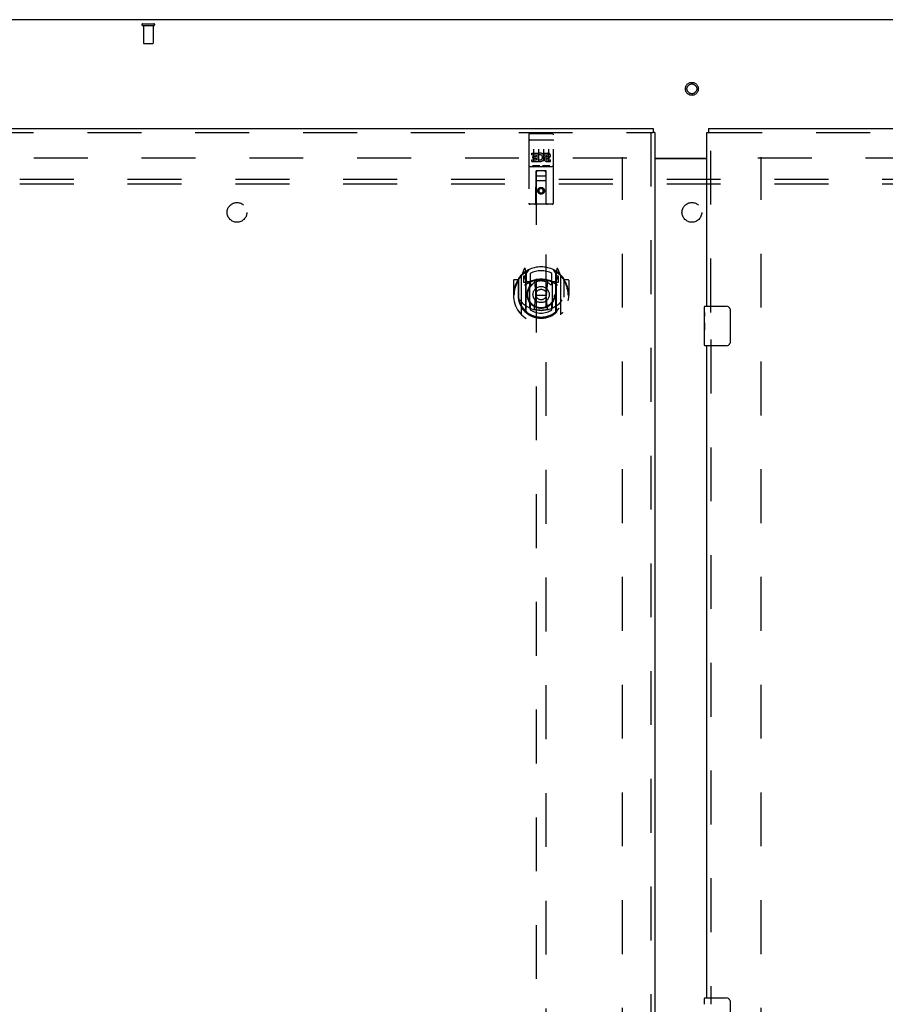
# Model space of a CAD drawing. Header units: inches. Extents: x 0 to 248, y 0 to 160.
# Tile 60 of 73: x 69 to 91, y 91 to 116. Entities that reach past the tile are written whole.
import ezdxf

# ---------------------------------------------------------------- set-up
doc = ezdxf.new("R2010")
doc.units = ezdxf.units.IN
doc.header["$LTSCALE"] = 13.627625
doc.header["$MEASUREMENT"] = 0
doc.linetypes.add('HIDDEN', pattern=[0.2, 0.1, -0.1])
doc.layers.get('0').update_dxf_attribs({"linetype": 'CONTINUOUS'})
for name, color, linetype in [('DEFAULT_2', 8, 'HIDDEN'), ('LEFTHAND_DOOR_ASSEMBLY', 7, 'CONTINUOUS'), ('RIGHTHAND_DOOR_ASSEMBLY', 7, 'CONTINUOUS'), ('SUBPANEL', 7, 'CONTINUOUS')]:
    doc.layers.add(name, color=color, linetype=linetype)

msp = doc.modelspace()

# ---------------------------------------------------------------- linework, layer by layer
at = {"color": 3, "linetype": 'Continuous'}
for p, q in [((124.779, 115.839), (47.133, 115.839)), ((85.019, 112.339), (86.331, 112.339)), ((85.019, 112.324), (86.331, 112.324))]:
    msp.add_line(p, q, dxfattribs=at)
at = {"layer": 'DEFAULT_2', "color": 8, "linetype": 'HIDDEN'}
for p, q in [((72.071, 115.735), (72.355, 115.735)), ((72.071, 115.692), (72.355, 115.692)), ((72.089, 115.692), (72.089, 115.245)), ((72.337, 115.692), (72.337, 115.245)), ((72.099, 115.235), (72.327, 115.235)), ((84.206, 51.318), (84.206, 112.36)), ((87.706, 51.318), (87.706, 112.36)), ((84.31, 112.339), (50.22, 112.339)), ((121.692, 112.339), (87.602, 112.339))]:
    msp.add_line(p, q, dxfattribs=at)
for radius in [0.164, 0.124]:
    msp.add_circle((85.956, 114.089), radius, dxfattribs=at)
for centre, radius, start, end in [((72.071, 115.713), 0.0215, 90, 270), ((72.355, 115.713), 0.0215, 270, 90), ((72.099, 115.245), 0.01, 180, 270), ((72.327, 115.245), 0.01, 270, 360)]:
    msp.add_arc(centre, radius, start, end, dxfattribs=at)
at = {"layer": 'LEFTHAND_DOOR_ASSEMBLY', "color": 3, "linetype": 'Continuous'}
for p, q in [((48.873, 113.089), (84.977, 113.089)), ((85.019, 112.985), (85.019, 50.693))]:
    msp.add_line(p, q, dxfattribs=at)
at = {"layer": 'LEFTHAND_DOOR_ASSEMBLY', "color": 8, "linetype": 'HIDDEN'}
for p, q in [((48.873, 112.985), (84.977, 112.985)), ((81.831, 112.926), (81.831, 111.201)), ((81.861, 112.956), (82.426, 112.956)), ((82.456, 111.201), (82.456, 112.926)), ((84.915, 112.985), (84.915, 50.693)), ((81.848, 112.797), (81.847, 112.797)), ((81.849, 112.798), (81.848, 112.797)), ((81.849, 112.798), (81.849, 112.798)), ((81.85, 112.798), (81.849, 112.798)), ((81.851, 112.798), (81.85, 112.798)), ((81.852, 112.798), (81.851, 112.798)), ((81.853, 112.798), (81.852, 112.798)), ((81.853, 112.798), (81.853, 112.798)), ((81.854, 112.798), (81.853, 112.798)), ((81.855, 112.798), (81.854, 112.798)), ((81.856, 112.798), (81.855, 112.798)), ((81.857, 112.798), (81.856, 112.798)), ((81.858, 112.798), (81.857, 112.798)), ((81.858, 112.798), (81.858, 112.798)), ((81.859, 112.798), (81.858, 112.798)), ((81.86, 112.798), (81.859, 112.798)), ((81.861, 112.798), (81.86, 112.798)), ((81.861, 112.798), (82.426, 112.798)), ((82.426, 112.798), (82.427, 112.798)), ((82.427, 112.798), (82.428, 112.798)), ((82.428, 112.798), (82.429, 112.798)), ((82.429, 112.798), (82.43, 112.798)), ((82.43, 112.798), (82.43, 112.798)), ((82.43, 112.798), (82.431, 112.798)), ((82.431, 112.798), (82.432, 112.798)), ((82.432, 112.798), (82.433, 112.798)), ((82.433, 112.798), (82.434, 112.798)), ((82.434, 112.798), (82.435, 112.798)), ((82.435, 112.798), (82.435, 112.798)), ((82.435, 112.798), (82.436, 112.798)), ((82.436, 112.798), (82.437, 112.798)), ((82.437, 112.798), (82.438, 112.798)), ((82.438, 112.798), (82.439, 112.798)), ((82.439, 112.798), (82.439, 112.798)), ((81.912, 112.421), (81.912, 112.463)), ((81.912, 112.463), (82.068, 112.463)), ((81.912, 112.421), (82.025, 112.421)), ((81.933, 112.336), (81.933, 112.379)), ((81.933, 112.379), (82.025, 112.379)), ((81.956, 112.565), (81.956, 112.259)), ((82.025, 112.379), (82.025, 112.421)), ((82.068, 112.286), (82.068, 112.463)), ((82.092, 112.415), (82.076, 112.455)), ((82.081, 112.565), (82.081, 112.259)), ((82.206, 112.565), (82.206, 112.259)), ((82.224, 112.421), (82.224, 112.463)), ((82.224, 112.463), (82.317, 112.463)), ((82.224, 112.421), (82.317, 112.421)), ((82.288, 112.377), (82.317, 112.377)), ((82.331, 112.565), (82.331, 112.259)), ((81.861, 112.128), (82.426, 112.128)), ((81.912, 112.25), (81.912, 112.293)), ((81.912, 112.293), (82.025, 112.293)), ((81.912, 112.25), (82.068, 112.25)), ((81.933, 112.336), (82.025, 112.336)), ((82.105, 112.144), (81.933, 112.144)), ((82.025, 112.293), (82.025, 112.336)), ((82.068, 112.286), (82.081, 112.304)), ((82.068, 112.25), (82.068, 112.263)), ((82.072, 112.261), (82.068, 112.263)), ((82.355, 112.144), (82.183, 112.144)), ((82.284, 112.336), (82.331, 112.336)), ((82.288, 112.293), (82.381, 112.293)), ((82.288, 112.25), (82.381, 112.25)), ((82.381, 112.25), (82.381, 112.293)), ((82.014, 111.201), (82.017, 112.011)), ((82.019, 112.011), (82.017, 112.011)), ((82.019, 112.011), (82.019, 84.009)), ((82.269, 112.011), (82.019, 112.011)), ((82.059, 111.886), (82.229, 111.886)), ((82.269, 84.009), (82.269, 112.011)), ((82.27, 112.011), (82.269, 112.011)), ((82.274, 111.201), (82.27, 112.011)), ((82.271, 111.761), (82.016, 111.761)), ((82.144, 111.583), (82.081, 111.547)), ((82.081, 111.547), (82.081, 111.475)), ((82.081, 111.547), (82.091, 111.541)), ((82.081, 111.475), (82.091, 111.481)), ((82.081, 111.475), (82.144, 111.439)), ((82.144, 111.572), (82.091, 111.541)), ((82.091, 111.541), (82.091, 111.481)), ((82.091, 111.481), (82.144, 111.45)), ((82.144, 111.583), (82.144, 111.572)), ((82.206, 111.547), (82.144, 111.583)), ((82.196, 111.541), (82.144, 111.572)), ((82.144, 111.45), (82.196, 111.481)), ((82.144, 111.439), (82.206, 111.475)), ((82.144, 111.439), (82.144, 111.45)), ((82.206, 111.547), (82.196, 111.541)), ((82.196, 111.481), (82.196, 111.541)), ((82.206, 111.475), (82.196, 111.481)), ((82.206, 111.475), (82.206, 111.547)), ((82.426, 111.171), (81.861, 111.171)), ((81.718, 109.537), (81.648, 109.362)), ((81.74, 109.457), (81.74, 109.457)), ((81.74, 109.457), (81.74, 109.457)), ((81.74, 109.457), (81.74, 109.457)), ((81.761, 109.454), (81.747, 109.534)), ((81.761, 108.437), (81.761, 109.454)), ((81.769, 109.406), (81.839, 109.515)), ((81.769, 108.462), (81.769, 109.465)), ((81.771, 109.441), (81.771, 109.233)), ((81.869, 109.419), (81.869, 109.166)), ((82.419, 109.166), (82.419, 109.419)), ((82.449, 109.515), (82.519, 109.406)), ((82.516, 109.233), (82.516, 109.441)), ((82.519, 108.462), (82.519, 109.465)), ((82.54, 109.534), (82.526, 109.454)), ((82.526, 109.454), (82.526, 108.437)), ((82.548, 109.457), (82.543, 109.46)), ((82.639, 109.362), (82.569, 109.537)), ((81.444, 109.24), (81.444, 108.867)), ((81.561, 109.255), (81.459, 109.255)), ((81.561, 109.255), (81.561, 108.867)), ((81.569, 109.24), (81.561, 109.255)), ((81.569, 109.278), (81.569, 108.821)), ((81.644, 109.351), (81.644, 108.384)), ((81.701, 109.346), (81.701, 109.196)), ((81.769, 109.346), (81.701, 109.346)), ((81.701, 109.196), (81.761, 109.196)), ((81.71, 109.339), (81.739, 109.293)), ((81.861, 109.195), (81.789, 109.195)), ((81.791, 109.213), (81.857, 109.213)), ((81.861, 108.554), (81.861, 109.185)), ((81.981, 109.211), (82.011, 108.867)), ((82.307, 109.211), (82.276, 108.867)), ((82.499, 109.195), (82.426, 109.195)), ((82.426, 109.185), (82.426, 108.554)), ((82.43, 109.213), (82.496, 109.213)), ((82.586, 109.346), (82.519, 109.346)), ((82.526, 109.196), (82.586, 109.196)), ((82.549, 109.293), (82.578, 109.339)), ((82.586, 109.196), (82.586, 109.346)), ((82.644, 108.384), (82.644, 109.351)), ((82.726, 109.255), (82.718, 109.24)), ((82.719, 109.278), (82.719, 108.821)), ((82.726, 108.867), (82.726, 109.255)), ((82.829, 109.255), (82.726, 109.255)), ((82.844, 109.24), (82.844, 108.867)), ((81.444, 108.867), (81.459, 108.867)), ((81.561, 108.867), (81.576, 108.867)), ((81.981, 108.528), (82.011, 108.867)), ((82.011, 108.867), (82.276, 108.867)), ((82.306, 108.528), (82.276, 108.867)), ((82.726, 108.867), (82.711, 108.867)), ((82.829, 108.867), (82.844, 108.867)), ((81.569, 108.821), (81.569, 108.818)), ((82.719, 108.821), (82.719, 108.818)), ((81.869, 108.605), (81.869, 108.502)), ((82.419, 108.502), (82.419, 108.605))]:
    msp.add_line(p, q, dxfattribs=at)
at = {"layer": 'LEFTHAND_DOOR_ASSEMBLY', "color": 7, "linetype": 'Continuous'}
for p in [(84.977, 113.089), (85.019, 112.985)]:
    msp.add_line(p, (84.977, 112.985), dxfattribs=at)
at = {"layer": 'LEFTHAND_DOOR_ASSEMBLY', "color": 8, "linetype": 'HIDDEN'}
for points in [[(81.847, 112.797), (81.847, 112.797), (81.846, 112.797), (81.846, 112.797), (81.846, 112.797), (81.845, 112.797), (81.845, 112.797), (81.845, 112.797), (81.844, 112.797), (81.844, 112.797), (81.844, 112.797), (81.843, 112.797), (81.843, 112.797), (81.843, 112.797), (81.842, 112.797), (81.842, 112.797), (81.842, 112.796), (81.841, 112.796), (81.841, 112.796), (81.841, 112.796), (81.84, 112.796), (81.84, 112.796), (81.84, 112.796), (81.839, 112.796), (81.839, 112.796), (81.839, 112.796), (81.839, 112.796), (81.838, 112.796), (81.838, 112.796), (81.838, 112.795), (81.838, 112.795), (81.837, 112.795), (81.837, 112.795), (81.837, 112.795), (81.837, 112.795), (81.836, 112.795), (81.836, 112.795), (81.836, 112.795), (81.836, 112.795), (81.835, 112.795), (81.835, 112.795), (81.835, 112.794), (81.835, 112.794), (81.835, 112.794), (81.834, 112.794), (81.834, 112.794), (81.834, 112.794), (81.834, 112.794), (81.834, 112.794), (81.834, 112.794), (81.833, 112.794), (81.833, 112.793), (81.833, 112.793), (81.833, 112.793), (81.833, 112.793), (81.833, 112.793), (81.833, 112.793), (81.832, 112.793), (81.832, 112.793), (81.832, 112.793), (81.832, 112.793), (81.832, 112.792), (81.832, 112.792), (81.832, 112.792), (81.832, 112.792), (81.832, 112.792), (81.832, 112.792), (81.832, 112.792), (81.832, 112.792), (81.831, 112.792), (81.831, 112.792), (81.831, 112.791), (81.831, 112.791), (81.831, 112.791), (81.831, 112.791), (81.831, 112.791), (81.831, 112.791), (81.831, 112.791)], [(82.439, 112.798), (82.44, 112.797), (82.44, 112.797), (82.441, 112.797), (82.441, 112.797), (82.442, 112.797), (82.442, 112.797), (82.442, 112.797), (82.443, 112.797), (82.443, 112.797), (82.443, 112.797), (82.444, 112.797), (82.444, 112.797), (82.444, 112.797), (82.445, 112.797), (82.445, 112.797), (82.445, 112.797), (82.446, 112.797), (82.446, 112.796), (82.446, 112.796), (82.447, 112.796), (82.447, 112.796), (82.447, 112.796), (82.447, 112.796), (82.448, 112.796), (82.448, 112.796), (82.448, 112.796), (82.449, 112.796), (82.449, 112.796), (82.449, 112.796), (82.449, 112.796), (82.45, 112.795), (82.45, 112.795), (82.45, 112.795), (82.45, 112.795), (82.451, 112.795), (82.451, 112.795), (82.451, 112.795), (82.451, 112.795), (82.452, 112.795), (82.452, 112.795), (82.452, 112.795), (82.452, 112.795), (82.453, 112.794), (82.453, 112.794), (82.453, 112.794), (82.453, 112.794), (82.453, 112.794), (82.453, 112.794), (82.454, 112.794), (82.454, 112.794), (82.454, 112.794), (82.454, 112.794), (82.454, 112.793), (82.454, 112.793), (82.455, 112.793), (82.455, 112.793), (82.455, 112.793), (82.455, 112.793), (82.455, 112.793), (82.455, 112.793), (82.455, 112.793), (82.455, 112.793), (82.456, 112.792), (82.456, 112.792), (82.456, 112.792), (82.456, 112.792), (82.456, 112.792), (82.456, 112.792), (82.456, 112.792), (82.456, 112.792), (82.456, 112.792), (82.456, 112.792), (82.456, 112.791), (82.456, 112.791), (82.456, 112.791), (82.456, 112.791), (82.456, 112.791), (82.456, 112.791), (82.456, 112.791)], [(81.933, 112.144), (81.933, 112.144), (81.932, 112.144), (81.932, 112.144), (81.932, 112.144), (81.932, 112.144), (81.932, 112.144), (81.931, 112.144), (81.931, 112.144), (81.931, 112.144), (81.931, 112.144), (81.931, 112.144), (81.931, 112.144), (81.93, 112.144), (81.93, 112.144), (81.93, 112.144), (81.93, 112.144), (81.93, 112.144), (81.93, 112.144), (81.929, 112.145), (81.929, 112.145), (81.929, 112.145), (81.929, 112.145), (81.929, 112.145), (81.929, 112.145), (81.929, 112.145), (81.928, 112.145), (81.928, 112.145), (81.928, 112.145), (81.928, 112.145), (81.928, 112.145), (81.928, 112.145), (81.928, 112.145), (81.928, 112.145), (81.927, 112.145), (81.927, 112.145), (81.927, 112.145), (81.927, 112.145), (81.927, 112.145), (81.927, 112.145), (81.927, 112.145), (81.927, 112.145), (81.927, 112.145), (81.927, 112.145), (81.926, 112.145), (81.926, 112.145), (81.926, 112.145)], [(82.111, 112.145), (82.111, 112.145), (82.111, 112.145), (82.111, 112.145), (82.111, 112.145), (82.111, 112.145), (82.111, 112.145), (82.111, 112.145), (82.111, 112.145), (82.11, 112.145), (82.11, 112.145), (82.11, 112.145), (82.11, 112.145), (82.11, 112.145), (82.11, 112.145), (82.11, 112.145), (82.11, 112.145), (82.11, 112.145), (82.109, 112.145), (82.109, 112.145), (82.109, 112.145), (82.109, 112.145), (82.109, 112.145), (82.109, 112.145), (82.109, 112.145), (82.108, 112.145), (82.108, 112.145), (82.108, 112.145), (82.108, 112.144), (82.108, 112.144), (82.108, 112.144), (82.108, 112.144), (82.107, 112.144), (82.107, 112.144), (82.107, 112.144), (82.107, 112.144), (82.107, 112.144), (82.106, 112.144), (82.106, 112.144), (82.106, 112.144), (82.106, 112.144), (82.106, 112.144), (82.106, 112.144), (82.105, 112.144), (82.105, 112.144), (82.105, 112.144)], [(82.183, 112.144), (82.183, 112.144), (82.182, 112.144), (82.182, 112.144), (82.182, 112.144), (82.182, 112.144), (82.182, 112.144), (82.181, 112.144), (82.181, 112.144), (82.181, 112.144), (82.181, 112.144), (82.181, 112.144), (82.181, 112.144), (82.18, 112.144), (82.18, 112.144), (82.18, 112.144), (82.18, 112.144), (82.18, 112.144), (82.18, 112.144), (82.179, 112.145), (82.179, 112.145), (82.179, 112.145), (82.179, 112.145), (82.179, 112.145), (82.179, 112.145), (82.179, 112.145), (82.178, 112.145), (82.178, 112.145), (82.178, 112.145), (82.178, 112.145), (82.178, 112.145), (82.178, 112.145), (82.178, 112.145), (82.178, 112.145), (82.177, 112.145), (82.177, 112.145), (82.177, 112.145), (82.177, 112.145), (82.177, 112.145), (82.177, 112.145), (82.177, 112.145), (82.177, 112.145), (82.177, 112.145), (82.177, 112.145), (82.176, 112.145), (82.176, 112.145), (82.176, 112.145)], [(82.361, 112.145), (82.361, 112.145), (82.361, 112.145), (82.361, 112.145), (82.361, 112.145), (82.361, 112.145), (82.361, 112.145), (82.361, 112.145), (82.361, 112.145), (82.36, 112.145), (82.36, 112.145), (82.36, 112.145), (82.36, 112.145), (82.36, 112.145), (82.36, 112.145), (82.36, 112.145), (82.36, 112.145), (82.36, 112.145), (82.359, 112.145), (82.359, 112.145), (82.359, 112.145), (82.359, 112.145), (82.359, 112.145), (82.359, 112.145), (82.359, 112.145), (82.358, 112.145), (82.358, 112.145), (82.358, 112.145), (82.358, 112.144), (82.358, 112.144), (82.358, 112.144), (82.358, 112.144), (82.357, 112.144), (82.357, 112.144), (82.357, 112.144), (82.357, 112.144), (82.357, 112.144), (82.356, 112.144), (82.356, 112.144), (82.356, 112.144), (82.356, 112.144), (82.356, 112.144), (82.356, 112.144), (82.355, 112.144), (82.355, 112.144), (82.355, 112.144)], [(81.598, 109.306), (81.599, 109.307), (81.6, 109.308), (81.6, 109.309), (81.601, 109.309), (81.602, 109.31), (81.603, 109.311), (81.603, 109.312), (81.604, 109.313), (81.605, 109.313), (81.606, 109.314), (81.606, 109.315), (81.607, 109.315), (81.608, 109.316), (81.609, 109.317), (81.61, 109.318), (81.61, 109.318), (81.611, 109.319), (81.612, 109.32), (81.613, 109.32), (81.614, 109.321), (81.615, 109.321), (81.615, 109.322), (81.616, 109.323), (81.617, 109.323), (81.618, 109.324), (81.619, 109.324), (81.62, 109.325), (81.621, 109.325), (81.622, 109.326), (81.622, 109.326), (81.623, 109.327), (81.624, 109.327), (81.625, 109.328), (81.626, 109.328)], [(82.661, 109.328), (82.662, 109.328), (82.663, 109.327), (82.664, 109.327), (82.665, 109.326), (82.666, 109.326), (82.667, 109.325), (82.668, 109.325), (82.669, 109.324), (82.67, 109.324), (82.67, 109.323), (82.671, 109.323), (82.672, 109.322), (82.673, 109.321), (82.674, 109.321), (82.675, 109.32), (82.676, 109.32), (82.676, 109.319), (82.677, 109.318), (82.678, 109.318), (82.679, 109.317), (82.68, 109.316), (82.68, 109.315), (82.681, 109.315), (82.682, 109.314), (82.683, 109.313), (82.683, 109.313), (82.684, 109.312), (82.685, 109.311), (82.686, 109.31), (82.686, 109.309), (82.687, 109.309), (82.688, 109.308), (82.688, 109.307), (82.689, 109.306)], [(81.611, 108.754), (81.614, 108.749), (81.617, 108.744), (81.62, 108.739), (81.623, 108.734), (81.626, 108.73), (81.629, 108.725), (81.631, 108.721), (81.634, 108.717), (81.637, 108.714), (81.639, 108.71), (81.642, 108.707), (81.644, 108.703), (81.646, 108.7), (81.649, 108.697), (81.651, 108.694), (81.653, 108.691), (81.655, 108.688), (81.657, 108.686), (81.659, 108.683), (81.662, 108.681), (81.664, 108.678), (81.665, 108.676), (81.667, 108.674), (81.669, 108.672), (81.671, 108.67), (81.673, 108.668), (81.675, 108.666), (81.677, 108.664), (81.678, 108.663), (81.68, 108.661), (81.682, 108.659), (81.683, 108.658), (81.685, 108.656), (81.686, 108.655), (81.688, 108.654), (81.689, 108.652)], [(82.598, 108.652), (82.6, 108.654), (82.601, 108.655), (82.603, 108.656), (82.604, 108.658), (82.606, 108.659), (82.608, 108.661), (82.609, 108.663), (82.611, 108.664), (82.613, 108.666), (82.615, 108.668), (82.616, 108.67), (82.618, 108.672), (82.62, 108.674), (82.622, 108.676), (82.624, 108.678), (82.626, 108.681), (82.628, 108.683), (82.63, 108.686), (82.632, 108.688), (82.634, 108.691), (82.637, 108.694), (82.639, 108.697), (82.641, 108.7), (82.644, 108.703), (82.646, 108.707), (82.648, 108.71), (82.651, 108.714), (82.653, 108.717), (82.656, 108.721), (82.659, 108.725), (82.661, 108.73), (82.664, 108.734), (82.667, 108.739), (82.67, 108.744), (82.673, 108.749), (82.676, 108.754)], [(81.626, 108.407), (81.625, 108.407), (81.624, 108.407), (81.623, 108.408), (81.622, 108.408), (81.622, 108.409), (81.621, 108.409), (81.62, 108.41), (81.619, 108.41), (81.618, 108.411), (81.617, 108.411), (81.616, 108.412), (81.615, 108.413), (81.615, 108.413), (81.614, 108.414), (81.613, 108.414), (81.612, 108.415), (81.611, 108.416), (81.61, 108.416), (81.61, 108.417), (81.609, 108.418), (81.608, 108.418), (81.607, 108.419), (81.606, 108.42), (81.606, 108.421), (81.605, 108.421), (81.604, 108.422), (81.603, 108.423), (81.603, 108.424), (81.602, 108.424), (81.601, 108.425), (81.6, 108.426), (81.6, 108.427), (81.599, 108.428), (81.598, 108.428)], [(82.332, 108.51), (82.326, 108.509), (82.321, 108.508), (82.316, 108.506), (82.31, 108.505), (82.305, 108.504), (82.299, 108.502), (82.294, 108.501), (82.288, 108.5), (82.283, 108.499), (82.277, 108.498), (82.272, 108.497), (82.266, 108.496), (82.261, 108.495), (82.255, 108.494), (82.25, 108.493), (82.244, 108.492), (82.239, 108.491), (82.233, 108.49), (82.228, 108.49), (82.222, 108.489), (82.216, 108.489), (82.211, 108.488), (82.205, 108.487), (82.2, 108.487), (82.194, 108.487), (82.189, 108.486), (82.183, 108.486), (82.177, 108.486), (82.172, 108.485), (82.166, 108.485), (82.161, 108.485), (82.155, 108.485), (82.149, 108.485), (82.144, 108.485), (82.138, 108.485), (82.133, 108.485), (82.127, 108.485), (82.121, 108.485), (82.116, 108.485), (82.11, 108.486), (82.105, 108.486), (82.099, 108.486), (82.093, 108.487), (82.088, 108.487), (82.082, 108.487), (82.077, 108.488), (82.071, 108.489), (82.066, 108.489), (82.06, 108.49), (82.054, 108.49), (82.049, 108.491), (82.043, 108.492), (82.038, 108.493), (82.032, 108.494), (82.027, 108.495), (82.021, 108.496), (82.016, 108.497), (82.01, 108.498), (82.005, 108.499), (81.999, 108.5), (81.994, 108.501), (81.988, 108.502), (81.983, 108.504), (81.977, 108.505), (81.972, 108.506), (81.967, 108.508), (81.961, 108.509), (81.956, 108.51)], [(82.689, 108.428), (82.688, 108.428), (82.688, 108.427), (82.687, 108.426), (82.686, 108.425), (82.686, 108.424), (82.685, 108.424), (82.684, 108.423), (82.683, 108.422), (82.683, 108.421), (82.682, 108.421), (82.681, 108.42), (82.68, 108.419), (82.68, 108.418), (82.679, 108.418), (82.678, 108.417), (82.677, 108.416), (82.676, 108.416), (82.676, 108.415), (82.675, 108.414), (82.674, 108.414), (82.673, 108.413), (82.672, 108.413), (82.671, 108.412), (82.67, 108.411), (82.67, 108.411), (82.669, 108.41), (82.668, 108.41), (82.667, 108.409), (82.666, 108.409), (82.665, 108.408), (82.664, 108.408), (82.663, 108.407), (82.662, 108.407), (82.661, 108.407)]]:
    msp.add_lwpolyline(points, dxfattribs=at)
for centre, radius in [((82.144, 111.511), 0.085), ((82.144, 111.511), 0.0845), ((82.144, 108.885), 0.35), ((82.144, 108.885), 0.335), ((82.144, 108.885), 0.205), ((82.144, 108.885), 0.133)]:
    msp.add_circle(centre, radius, dxfattribs=at)
for centre, radius, start, end in [((81.861, 112.926), 0.03, 90, 180), ((82.426, 112.926), 0.03, 0, 90), ((82.118, 112.357), 0.107, 244.2636, 113.4027), ((82.118, 112.357), 0.0639, 234.8895, 113.4026), ((82.288, 112.314), 0.0635, 90, 270), ((82.317, 112.399), 0.0644, 282.2995, 90.0775), ((82.317, 112.399), 0.0219, 269.9011, 90), ((81.861, 112.098), 0.03, 90, 180), ((82.288, 112.315), 0.0219, 100.307, 270), ((82.426, 112.098), 0.03, 0, 90), ((82.059, 111.971), 0.04, 90, 180), ((82.059, 111.926), 0.04, 180, 270), ((82.229, 111.971), 0.04, 0, 90), ((82.229, 111.926), 0.04, 270, 360), ((81.861, 111.201), 0.03, 180, 270), ((81.984, 111.201), 0.03, 270, 360), ((82.304, 111.201), 0.03, 180, 270), ((82.426, 111.201), 0.03, 270, 360), ((82.144, 108.867), 0.7, 125.5126, 54.4874), ((82.144, 108.885), 0.7, 35.2961, 144.7039), ((81.659, 109.351), 0.015, 135.0748, 180), ((81.732, 109.532), 0.015, 10, 158.1959), ((81.749, 109.421), 0.02, 0, 125.5126), ((81.751, 109.441), 0.02, 0, 125.2543), ((81.789, 109.465), 0.02, 121.4688, 179.9992), ((82.144, 108.885), 0.6, 62.7204, 117.2796), ((82.499, 109.465), 0.02, 0, 58.5295), ((82.536, 109.441), 0.02, 54.7457, 180), ((82.539, 109.421), 0.02, 54.4874, 180), ((82.555, 109.532), 0.015, 21.8041, 170), ((82.629, 109.351), 0.015, 0, 44.9252), ((81.459, 109.24), 0.015, 90, 180), ((82.144, 108.867), 0.685, 146.9885, 180), ((81.589, 109.278), 0.02, 144.7039, 180), ((81.714, 109.341), 0.005, 90, 212.6792), ((82.144, 108.555), 0.7, 53.2319, 126.7681), ((81.581, 109.191), 0.188, 0, 32.6792), ((81.789, 109.215), 0.02, 180, 270), ((81.791, 109.233), 0.02, 180, 270), ((81.857, 109.233), 0.02, 270, 293.464), ((81.876, 109.185), 0.015, 112.9863, 180), ((82.144, 108.573), 0.7, 66.536, 113.464), ((81.899, 109.166), 0.03, 180, 311.1261), ((82.144, 108.885), 0.343, 48.8739, 131.1261), ((81.961, 109.21), 0.02, 5.0796, 105.6131), ((82.327, 109.21), 0.02, 74.3869, 174.9204), ((82.389, 109.166), 0.03, 228.8739, 360), ((82.411, 109.185), 0.015, 0, 67.0137), ((82.43, 109.233), 0.02, 246.536, 270), ((82.496, 109.233), 0.02, 270, 360), ((82.499, 109.215), 0.02, 270, 360), ((82.707, 109.191), 0.188, 147.3208, 180), ((82.574, 109.341), 0.005, 327.3208, 90), ((82.699, 109.278), 0.02, 0, 35.2961), ((82.144, 108.867), 0.685, 0, 33.0115), ((82.829, 109.24), 0.015, 0, 90), ((82.144, 108.87), 0.583, 180.2464, 359.7536), ((81.589, 108.821), 0.02, 180, 187.6622), ((82.144, 108.895), 0.58, 187.6622, 352.3378), ((82.144, 109.185), 0.7, 229.529, 310.471), ((81.899, 108.605), 0.03, 48.8739, 180), ((82.144, 108.885), 0.343, 228.8739, 311.1261), ((82.389, 108.605), 0.03, 0, 131.1261), ((82.699, 108.821), 0.02, 352.3378, 360), ((81.659, 108.384), 0.015, 180, 224.9252), ((81.776, 108.437), 0.015, 180, 229.6413), ((81.789, 108.462), 0.02, 180, 230.6594), ((81.876, 108.554), 0.015, 180, 247.0137), ((82.144, 108.895), 0.48, 235.0461, 304.9539), ((81.961, 108.53), 0.02, 254.4248, 354.9204), ((82.326, 108.53), 0.02, 185.0796, 285.5752), ((82.411, 108.554), 0.015, 292.9863, 360), ((82.499, 108.462), 0.02, 309.3378, 359.9984), ((82.511, 108.437), 0.015, 310.3587, 360), ((82.629, 108.384), 0.015, 315.0748, 360)]:
    msp.add_arc(centre, radius, start, end, dxfattribs=at)
at = {"layer": 'RIGHTHAND_DOOR_ASSEMBLY', "color": 3, "linetype": 'Continuous'}
for p, q in [((86.331, 108.589), (86.331, 112.985)), ((86.373, 113.089), (122.477, 113.089)), ((86.331, 91.089), (86.331, 107.589))]:
    msp.add_line(p, q, dxfattribs=at)
at = {"layer": 'RIGHTHAND_DOOR_ASSEMBLY', "color": 7, "linetype": 'Continuous'}
for p, q in [((86.331, 112.985), (86.373, 112.985)), ((86.373, 113.089), (86.373, 112.985)), ((86.271, 108.428), (86.271, 108.574)), ((86.271, 108.17), (86.271, 108.427)), ((86.277, 108.372), (86.271, 108.372)), ((86.286, 108.589), (86.826, 108.589)), ((86.926, 108.489), (86.926, 107.689)), ((86.271, 108.204), (86.278, 108.204)), ((86.271, 107.604), (86.271, 108.168)), ((86.273, 108.141), (86.271, 108.141)), ((86.278, 108.204), (86.278, 108.34)), ((86.271, 108.009), (86.277, 108.009)), ((86.271, 107.973), (86.278, 107.973)), ((86.271, 107.91), (86.278, 107.91)), ((86.278, 107.743), (86.278, 107.973)), ((86.271, 107.743), (86.278, 107.743)), ((86.826, 107.589), (86.286, 107.589)), ((86.271, 90.928), (86.271, 91.074)), ((86.286, 91.089), (86.826, 91.089)), ((86.926, 90.989), (86.926, 90.189))]:
    msp.add_line(p, q, dxfattribs=at)
at = {"layer": 'RIGHTHAND_DOOR_ASSEMBLY', "color": 8, "linetype": 'HIDDEN'}
for p, q in [((86.373, 112.985), (122.477, 112.985)), ((86.435, 108.434), (86.435, 112.985)), ((86.435, 107.744), (86.435, 90.934))]:
    msp.add_line(p, q, dxfattribs=at)
at = {"layer": 'RIGHTHAND_DOOR_ASSEMBLY', "color": 7, "linetype": 'Continuous'}
for points in [[(86.271, 108.428), (86.271, 108.424), (86.272, 108.42), (86.272, 108.414), (86.274, 108.401)], [(86.274, 108.401), (86.275, 108.394), (86.276, 108.385), (86.277, 108.377)], [(86.277, 108.377), (86.277, 108.368), (86.278, 108.359), (86.278, 108.35), (86.278, 108.34)], [(86.92, 108.525), (86.922, 108.519), (86.923, 108.513), (86.924, 108.507), (86.925, 108.501), (86.926, 108.495), (86.926, 108.489)], [(86.271, 108.17), (86.271, 108.162), (86.272, 108.153), (86.273, 108.143)], [(86.273, 108.143), (86.276, 108.109), (86.276, 108.097), (86.277, 108.085), (86.278, 108.072), (86.278, 108.06), (86.278, 108.047), (86.278, 108.034), (86.278, 108.021), (86.277, 108.009), (86.276, 107.996), (86.276, 107.984)], [(86.926, 107.689), (86.926, 107.682), (86.925, 107.676), (86.924, 107.67), (86.923, 107.664), (86.922, 107.658), (86.92, 107.653)], [(86.92, 91.025), (86.922, 91.019), (86.923, 91.013), (86.924, 91.007), (86.925, 91.001), (86.926, 90.995), (86.926, 90.989)]]:
    msp.add_lwpolyline(points, dxfattribs=at)
for centre, radius, start, end in [((86.286, 108.574), 0.015, 90, 180), ((86.826, 108.489), 0.1, 21.1999, 90), ((86.826, 107.689), 0.1, 270, 338.7946), ((86.286, 107.604), 0.015, 180, 270), ((86.286, 91.074), 0.015, 90, 180), ((86.826, 90.989), 0.1, 21.1999, 90)]:
    msp.add_arc(centre, radius, start, end, dxfattribs=at)
msp.add_ellipse((86.534, 108.005), major_axis=(0.263, 0), ratio=0.432808, start_param=3.141593, end_param=3.321581, dxfattribs=at)
at = {"layer": 'SUBPANEL', "color": 8, "linetype": 'HIDDEN'}
for p, q in [((52.613, 111.808), (119.3, 111.808)), ((52.613, 111.683), (119.3, 111.683))]:
    msp.add_line(p, q, dxfattribs=at)
for centre in [(74.456, 110.964), (85.956, 110.964)]:
    msp.add_circle(centre, 0.25, dxfattribs=at)

doc.saveas('drawing.dxf')
